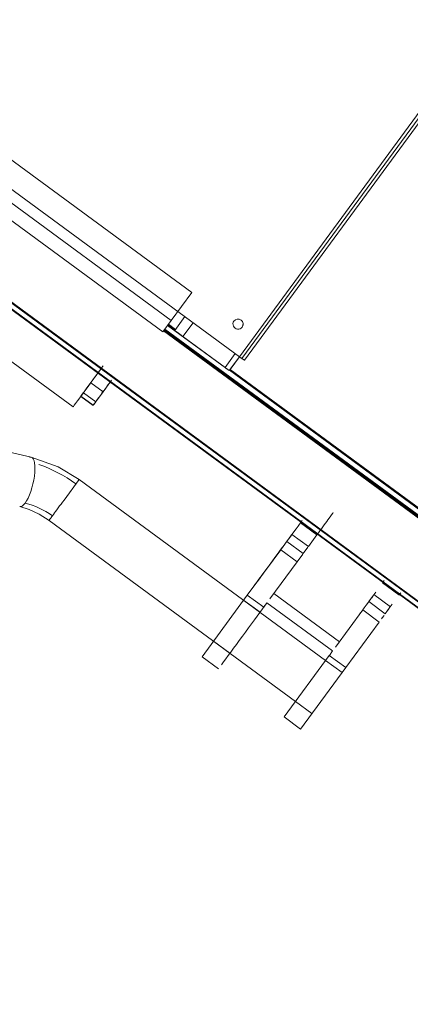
# Model space of a CAD drawing. Header units: metres. Extents: x 135583 to 135939, y 457896 to 458258.
# Tile 188 of 256: x 135780.557 to 135780.941, y 457896.472 to 457897.44. Entities that reach past the tile are written whole.
import ezdxf

# ---------------------------------------------------------------- set-up
doc = ezdxf.new("R2010")
doc.units = ezdxf.units.M
doc.layers.add('NIEUWE INSTALLATIE', color=250, linetype='Continuous', lineweight=0)

msp = doc.modelspace()

# ---------------------------------------------------------------- linework, layer by layer
at = {"layer": 'NIEUWE INSTALLATIE'}
for p, q in [((135779.49854, 457897.93286), (135781.48103, 457896.47637)), ((135779.49911, 457897.93363), (135781.48159, 457896.47714)), ((135779.49558, 457897.92883), (135781.47806, 457896.47234)), ((135779.49585, 457897.9292), (135781.47834, 457896.47271)), ((135780.77294, 457897.10866), (135781.06896, 457897.51159)), ((135780.77538, 457897.10692), (135781.07141, 457897.50985)), ((135780.7778, 457897.10514), (135781.07382, 457897.50807)), ((135780.31358, 457897.44614), (135780.77294, 457897.10866)), ((135780.72612, 457897.17162), (135780.38765, 457897.42029)), ((135780.36752, 457897.39289), (135780.70599, 457897.14422)), ((135780.35929, 457897.38168), (135780.69776, 457897.13301)), ((135780.70599, 457897.14422), (135780.72612, 457897.17162)), ((135780.48663, 457897.14966), (135780.60953, 457897.05937)), ((135780.71936, 457897.14805), (135780.70939, 457897.13448)), ((135780.69776, 457897.13301), (135780.70599, 457897.14422)), ((135780.76288, 457897.09498), (135780.70244, 457897.13938)), ((135780.70265, 457897.13966), (135780.7095, 457897.13463)), ((135780.70281, 457897.13988), (135780.70966, 457897.13485)), ((135780.70324, 457897.14047), (135780.71009, 457897.13544)), ((135780.72752, 457897.14205), (135780.7175, 457897.12842)), ((135780.7676, 457897.14362), (135780.76759, 457897.14361)), ((135780.77565, 457897.13769), (135780.77566, 457897.1377)), ((135781.45955, 457896.5749), (135780.69851, 457897.13403)), ((135780.69866, 457897.13423), (135781.46425, 457896.57177)), ((135781.45663, 457896.57828), (135780.6991, 457897.13483)), ((135780.69926, 457897.13504), (135781.46485, 457896.57258)), ((135781.52185, 457896.53194), (135780.69985, 457897.13585)), ((135780.7175, 457897.12842), (135780.75884, 457897.09802)), ((135780.76887, 457897.11167), (135780.75884, 457897.09802)), ((135780.77291, 457897.10862), (135780.7629, 457897.09499)), ((135780.76373, 457897.09602), (135780.773, 457897.10864)), ((135780.77545, 457897.10702), (135780.77787, 457897.10524)), ((135780.7629, 457897.09499), (135780.76288, 457897.09498)), ((135780.76309, 457897.09526), (135781.46018, 457896.58312)), ((135780.76325, 457897.09547), (135781.4684, 457896.57741)), ((135781.48852, 457896.56384), (135780.76373, 457897.09602)), ((135780.62698, 457897.08312), (135780.63907, 457897.07424)), ((135780.63907, 457897.07424), (135780.64732, 457897.08546)), ((135780.61973, 457897.07324), (135780.61711, 457897.06968)), ((135780.61711, 457897.06968), (135780.6292, 457897.0608)), ((135780.61727, 457897.0699), (135780.62936, 457897.06101)), ((135780.61973, 457897.07324), (135780.63182, 457897.06436)), ((135780.63149, 457897.06392), (135780.63907, 457897.07424)), ((135780.6292, 457897.0608), (135780.62936, 457897.06101)), ((135780.56842, 457897.01001), (135780.42285, 457897.0438)), ((135780.61555, 457896.98811), (135780.60066, 457896.96784)), ((135780.85769, 457896.81022), (135780.61555, 457896.98811)), ((135780.58595, 457896.94782), (135780.82809, 457896.76992)), ((135780.84915, 457896.93372), (135780.83304, 457896.94556)), ((135780.82459, 457896.93406), (135780.8407, 457896.92222)), ((135780.84915, 457896.93372), (135780.8407, 457896.92222)), ((135780.81953, 457896.92717), (135780.82418, 457896.9335)), ((135780.81953, 457896.92717), (135780.83565, 457896.91533)), ((135780.78072, 457896.87435), (135780.8135, 457896.91897)), ((135780.8135, 457896.91897), (135780.82962, 457896.90713)), ((135780.82962, 457896.90713), (135780.83512, 457896.91462)), ((135780.83565, 457896.91533), (135780.8403, 457896.92166)), ((135780.80282, 457896.87066), (135780.82962, 457896.90713)), ((135780.91361, 457896.88634), (135780.91528, 457896.8886)), ((135780.92974, 457896.87451), (135780.91362, 457896.88635)), ((135780.87116, 457896.82855), (135780.80669, 457896.87591)), ((135780.87116, 457896.82855), (135780.80669, 457896.87591)), ((135780.92973, 457896.87449), (135780.93139, 457896.87676)), ((135780.78069, 457896.87431), (135780.73627, 457896.81384)), ((135780.79322, 457896.85758), (135780.7771, 457896.86942)), ((135780.78069, 457896.87431), (135780.79681, 457896.86247)), ((135780.79684, 457896.86251), (135780.80004, 457896.86686)), ((135780.80004, 457896.86686), (135780.86451, 457896.8195)), ((135780.90012, 457896.86797), (135780.90477, 457896.8743)), ((135780.90012, 457896.86797), (135780.91623, 457896.85612)), ((135780.90517, 457896.87485), (135780.92129, 457896.86301)), ((135780.86729, 457896.82329), (135780.89409, 457896.85977)), ((135780.89409, 457896.85977), (135780.91021, 457896.84793)), ((135780.91623, 457896.85612), (135780.92089, 457896.86246)), ((135780.87743, 457896.8033), (135780.91021, 457896.84793)), ((135780.7475, 457896.82913), (135780.76361, 457896.81729)), ((135780.86131, 457896.81514), (135780.86451, 457896.8195)), ((135780.73627, 457896.81384), (135780.75238, 457896.802)), ((135780.86128, 457896.81511), (135780.81686, 457896.75464)), ((135780.87381, 457896.79837), (135780.85769, 457896.81022)), ((135780.86128, 457896.81511), (135780.8774, 457896.80327)), ((135780.8774, 457896.80327), (135780.83297, 457896.74279)), ((135780.82809, 457896.76992), (135780.8442, 457896.75808)), ((135780.81686, 457896.75464), (135780.83297, 457896.74279))]:
    msp.add_line(p, q, dxfattribs=at)
at = {"layer": 'NIEUWE INSTALLATIE', "flags": 128}
for points in [[(135780.5684, 457897.01001), (135780.595, 457897.00053), (135780.61555, 457896.98811)], [(135780.61555, 457896.98811), (135780.61552, 457896.98807), (135780.61543, 457896.98794), (135780.61526, 457896.98771), (135780.61502, 457896.98739), (135780.61482, 457896.98711)], [(135780.58924, 457896.9523), (135780.5902, 457896.95361), (135780.59127, 457896.95507), (135780.59244, 457896.95665), (135780.59368, 457896.95834), (135780.59498, 457896.96012), (135780.59635, 457896.96198), (135780.59776, 457896.9639), (135780.5992, 457896.96586), (135780.60066, 457896.96784)], [(135780.58595, 457896.94782), (135780.57613, 457896.95403), (135780.5665, 457896.95844), (135780.55713, 457896.9613)], [(135780.58595, 457896.94782), (135780.58597, 457896.94785), (135780.58607, 457896.94799), (135780.58624, 457896.94821), (135780.58647, 457896.94854), (135780.58678, 457896.94895), (135780.58715, 457896.94945), (135780.58758, 457896.95004), (135780.58807, 457896.95071), (135780.58863, 457896.95147), (135780.58924, 457896.9523)]]:
    msp.add_lwpolyline(points, dxfattribs=at)
at = {"layer": 'NIEUWE INSTALLATIE'}
for centre, major_axis, ratio, start_param, end_param in [((135780.77162, 457897.14065), (-0.00403, 0.00296), 0.999977, 0.000156, 3.141749), ((135780.77162, 457897.14065), (-0.00403, 0.00296), 0.999977, 3.141593, 6.283185), ((135780.77163, 457897.14066), (-0.00403, 0.00296), 0.999977, 4.712389, 6.283185), ((135780.77163, 457897.14066), (-0.00403, 0.00296), 0.999977, 3.140969, 4.711765), ((135780.71825, 457897.12796), (-0.00886, 0.00651), 0.006745, 0.000001, 1.490965), ((135780.77296, 457897.10869), (-0.00484, 0.00355), 0.006745, 1.570796, 3.141592), ((135780.62433, 457897.07951), (-0.0148, -0.02015), 0.000001, 1.358, 2.42011), ((135780.75846, 457897.09825), (-0.00443, 0.00326), 0.006746, 4.100402, 4.632558), ((135780.644, 457897.08094), (-0.0148, -0.02015), 0.000001, 5.679066, 7.551922), ((135780.56277, 457896.98565), (0.00565, 0.02435), 0.30394, 3.757693, 6.276673), ((135780.56277, 457896.98565), (0.00565, 0.02435), 0.30394, 0.00224, 0.201027), ((135780.56162, 457896.9147), (-0.08865, 0.06513), 0.777527, 4.712389, 5.090728), ((135780.56277, 457896.98565), (0.00565, 0.02435), 0.30394, 3.143832, 3.757693), ((135780.56162, 457896.9147), (-0.04835, 0.03552), 0.777527, 4.712389, 5.21684), ((135780.85045, 457896.93548), (-0.0148, -0.02015), 0.000001, 3.229939, 4.800736), ((135780.80987, 457896.91403), (-0.02368, -0.03224), 0.000001, 4.503322, 9.215711), ((135780.83433, 457896.94732), (-0.0148, -0.02015), 0.000001, 4.688423, 4.800736), ((135780.83433, 457896.94732), (-0.02368, -0.03224), 0.000001, 5.416183, 7.453537), ((135780.89046, 457896.85482), (0.02368, 0.03224), 0.000001, 0.796405, 1.014793), ((135780.91492, 457896.88811), (0.02368, 0.03224), 0.000001, 3.141593, 4.138045), ((135780.77842, 457896.83743), (0.0296, 0.04029), 0.000001, 3.818836, 5.433359), ((135780.90658, 457896.84298), (0.02368, 0.03224), 0.000001, 0.796405, 1.014793), ((135780.93104, 457896.87627), (0.02368, 0.03224), 0.000001, 3.818836, 3.971207)]:
    msp.add_ellipse(centre, major_axis=major_axis, ratio=ratio, start_param=start_param, end_param=end_param, dxfattribs=at)
for centre, major_axis in [((135780.62433, 457897.07951), (0.0148, 0.02015)), ((135780.63824, 457897.0731), (0.00888, 0.01209))]:
    msp.add_ellipse(centre, major_axis=major_axis, ratio=0.000001, dxfattribs=at)

doc.saveas('drawing.dxf')
